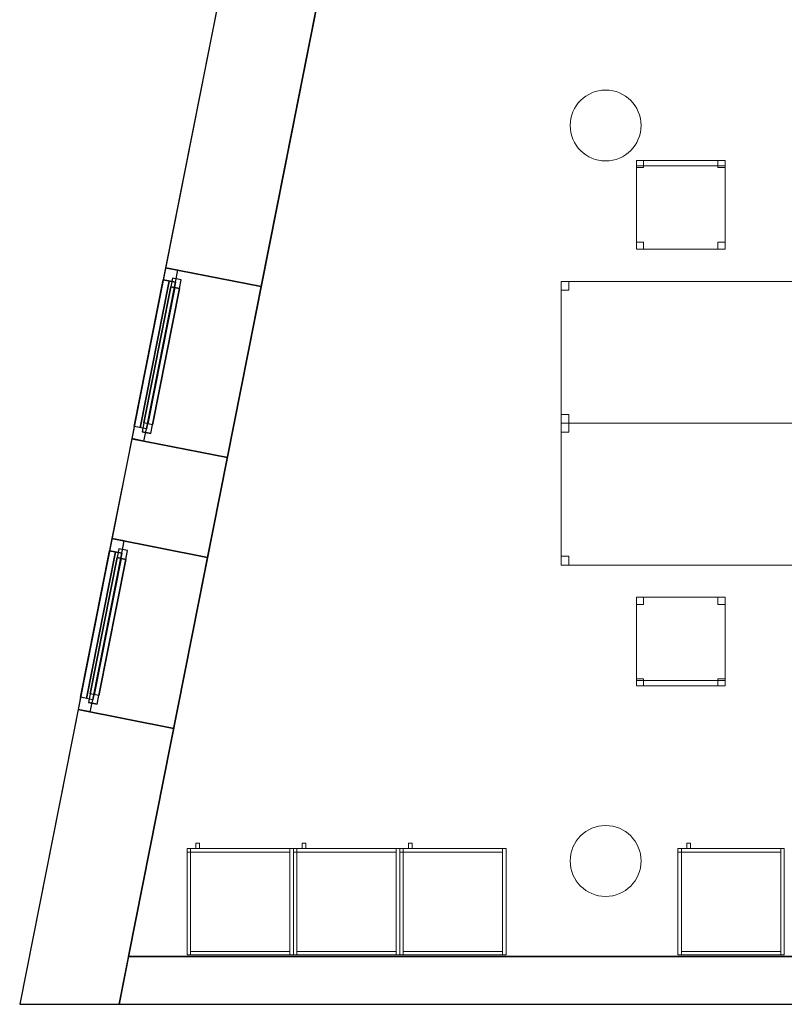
# Model space of a CAD drawing. Header units: metres. Extents: x 397.7 to 427.5, y 12.7 to 28.4.
# Tile 1 of 129: x 397.7 to 402, y 12.8 to 18.4. Entities that reach past the tile are written whole.
import ezdxf

# ---------------------------------------------------------------- set-up
doc = ezdxf.new("R2010")
doc.units = ezdxf.units.M
doc.layers.add('01_CARPINTERIA', color=5, linetype='Continuous', lineweight=25, true_color=0x0000ff)
doc.layers.add('01_SUELOS', color=7, linetype='Continuous', lineweight=25, true_color=0x007f00)
for name, color, linetype, lineweight in [('02_MOBILIARIO', 7, 'Continuous', 18), ('A-COLS-____-MCUT', 7, 'Continuous', 18), ('A-COLS-____-OTLN', 7, 'Continuous', 18), ('A-DETL-____-MBND', 7, 'Continuous', 18), ('A-GENM-____-OTLN', 7, 'Continuous', 18), ('A-WALL-____-MCUT', 7, 'Continuous', 25), ('A-WALL-____-OTLN', 7, 'Continuous', 25), ('Mobiliario', 7, 'Continuous', 18)]:
    doc.layers.add(name, color=color, linetype=linetype, lineweight=lineweight)

# ---------------------------------------------------------------- blocks, each defined once
blk = doc.blocks.new('Family - Façana nord-oest P4-153718-07_PCI_P4')
at = {"layer": 'A-WALL-____-MCUT', "color": 253, "true_color": 0xaaaaaa}
for p, q in [((11.4494, 0.55), (9.8436, 0.55)), ((11.4494, 0), (11.4494, 0.55)), ((13.0072, 0.55), (12.4329, 0.55)), ((12.4329, 0.55), (12.4329, 0)), ((13.0072, 0), (13.0072, 0.55)), ((13.9907, 0.55), (13.9907, 0)), ((15.5778, 0.55), (13.9907, 0.55)), ((15.6867, 0), (15.5778, 0.55)), ((13.9907, 0), (15.6867, 0)), ((9.8436, 0), (11.4494, 0)), ((12.4329, 0), (13.0072, 0))]:
    blk.add_line(p, q, dxfattribs=at)
at = {"layer": 'A-WALL-____-OTLN', "color": 253, "true_color": 0xaaaaaa}
for p, q in [((15.5778, 0.55), (-0.109, 0.55)), ((12.4329, 0.55), (11.4494, 0.55)), ((11.4494, 0.55), (11.4494, 0)), ((12.4329, 0), (12.4329, 0.55)), ((13.9907, 0.55), (13.0072, 0.55)), ((13.0072, 0.55), (13.0072, 0)), ((13.9907, 0), (13.9907, 0.55)), ((15.6867, 0), (15.5778, 0.55)), ((0.1631, 0), (15.6867, 0)), ((11.4494, 0), (12.4329, 0)), ((13.0072, 0), (13.9907, 0))]:
    blk.add_line(p, q, dxfattribs=at)
at = {"layer": 'A-WALL-____-OTLN', "color": 253, "lineweight": 18, "true_color": 0xaaaaaa}
blk.add_line((0, 0), (15.6867, 0), dxfattribs=at)
blk = doc.blocks.new('Family - Vano finestra P4-153720-07_PCI_P4')
at = {"layer": 'A-GENM-____-OTLN', "color": 253, "true_color": 0xaaaaaa}
for p, q in [((398.2018, 15.469), (398.0107, 14.5043)), ((398.0107, 14.5043), (398.2018, 15.469)), ((398.7413, 15.3621), (398.2018, 15.469)), ((398.7413, 15.3621), (398.2018, 15.469)), ((398.5502, 14.3974), (398.7413, 15.3621)), ((398.7413, 15.3621), (398.5502, 14.3974)), ((398.0107, 14.5043), (398.5502, 14.3974)), ((398.5502, 14.3974), (398.0107, 14.5043))]:
    blk.add_line(p, q, dxfattribs=at)
blk = doc.blocks.new('Family - Vano finestra P4-153728-07_PCI_P4')
at = {"layer": 'A-GENM-____-OTLN', "color": 253, "true_color": 0xaaaaaa}
for p, q in [((398.5046, 16.9972), (398.3134, 16.0324)), ((398.3134, 16.0324), (398.5046, 16.9972)), ((399.0441, 16.8903), (398.5046, 16.9972)), ((399.0441, 16.8903), (398.5046, 16.9972)), ((398.8529, 15.9255), (399.0441, 16.8903)), ((399.0441, 16.8903), (398.8529, 15.9255)), ((398.3134, 16.0324), (398.8529, 15.9255)), ((398.8529, 15.9255), (398.3134, 16.0324))]:
    blk.add_line(p, q, dxfattribs=at)
blk = doc.blocks.new('Family - Armai 60x60x60_P4-153734-07_PCI_P4')
at = {"layer": 'A-DETL-____-MBND', "color": 253, "true_color": 0xaaaaaa}
for p, q in [((0.05, 0.6), (0.05, 0.63)), ((0.05, 0.63), (0.07, 0.63)), ((0.05, 0.6), (0.05, 0.63)), ((0.07, 0.63), (0.05, 0.63)), ((0.07, 0.63), (0.07, 0.6)), ((0.07, 0.6), (0.07, 0.63)), ((0, 0.6), (0.02, 0.6)), ((0.02, 0.6), (0, 0.6)), ((0, 0), (0, 0.6)), ((0, 0.6), (0, 0)), ((0, 0.58), (0, 0.6)), ((0, 0.6), (0, 0.58)), ((0, 0.6), (0.02, 0.6)), ((0.02, 0.6), (0, 0.6)), ((0, 0.6), (0.6, 0.6)), ((0.6, 0.6), (0, 0.6)), ((0, 0), (0, 0.6)), ((0, 0.6), (0, 0)), ((0, 0.6), (0.6, 0.6)), ((0.6, 0.6), (0, 0.6)), ((0, 0), (0, 0.6)), ((0, 0.6), (0, 0)), ((0.02, 0.58), (0, 0.58)), ((0, 0.58), (0.02, 0.58)), ((0.02, 0.6), (0.02, 0)), ((0.02, 0), (0.02, 0.6)), ((0.02, 0.6), (0.02, 0.58)), ((0.02, 0.6), (0.02, 0.58)), ((0.02, 0.58), (0.02, 0.6)), ((0.02, 0.6), (0.58, 0.6)), ((0.02, 0.58), (0.02, 0.6)), ((0.58, 0.6), (0.02, 0.6)), ((0.58, 0.58), (0.02, 0.58)), ((0.02, 0.58), (0.58, 0.58)), ((0.07, 0.6), (0.05, 0.6)), ((0.05, 0.6), (0.07, 0.6)), ((0.58, 0.6), (0.6, 0.6)), ((0.6, 0.6), (0.58, 0.6)), ((0.58, 0), (0.58, 0.6)), ((0.58, 0.6), (0.58, 0)), ((0.58, 0.6), (0.58, 0.58)), ((0.58, 0.58), (0.58, 0.6)), ((0.6, 0.6), (0.6, 0)), ((0.6, 0), (0.6, 0.6)), ((0.6, 0.6), (0.6, 0)), ((0.6, 0), (0.6, 0.6)), ((0.6, 0.6), (0.6, 0)), ((0.6, 0), (0.6, 0.6)), ((0.02, 0), (0, 0)), ((0.02, 0), (0, 0)), ((0.6, 0), (0, 0)), ((0, 0), (0.6, 0)), ((0.6, 0), (0, 0)), ((0, 0), (0.6, 0)), ((0.02, 0), (0.02, 0.02)), ((0.02, 0.02), (0.58, 0.02)), ((0.02, 0), (0.02, 0.02)), ((0.58, 0.02), (0.02, 0.02)), ((0.58, 0), (0.02, 0)), ((0.02, 0), (0.58, 0)), ((0.58, 0.02), (0.58, 0)), ((0.58, 0), (0.58, 0.02)), ((0.6, 0), (0.58, 0)), ((0.6, 0), (0.58, 0))]:
    blk.add_line(p, q, dxfattribs=at)
blk = doc.blocks.new('Family - Armai 60x60x60_P4-153749-07_PCI_P4')
at = {"layer": 'A-DETL-____-MBND', "color": 253, "true_color": 0xaaaaaa}
for p, q in [((0.05, 0.6), (0.05, 0.63)), ((0.05, 0.63), (0.07, 0.63)), ((0.05, 0.6), (0.05, 0.63)), ((0.07, 0.63), (0.05, 0.63)), ((0.07, 0.63), (0.07, 0.6)), ((0.07, 0.6), (0.07, 0.63)), ((0, 0.58), (0, 0.6)), ((0, 0.6), (0, 0.58)), ((0, 0.6), (0.02, 0.6)), ((0.02, 0.6), (0, 0.6)), ((0, 0.6), (0.02, 0.6)), ((0.02, 0.6), (0, 0.6)), ((0, 0), (0, 0.6)), ((0, 0.6), (0, 0)), ((0, 0.6), (0.6, 0.6)), ((0.6, 0.6), (0, 0.6)), ((0, 0), (0, 0.6)), ((0, 0.6), (0, 0)), ((0, 0.6), (0.6, 0.6)), ((0.6, 0.6), (0, 0.6)), ((0, 0), (0, 0.6)), ((0, 0.6), (0, 0)), ((0.02, 0.58), (0, 0.58)), ((0, 0.58), (0.02, 0.58)), ((0.02, 0.58), (0.02, 0.6)), ((0.02, 0.6), (0.58, 0.6)), ((0.02, 0.58), (0.02, 0.6)), ((0.58, 0.6), (0.02, 0.6)), ((0.02, 0.6), (0.02, 0.58)), ((0.02, 0.6), (0.02, 0.58)), ((0.02, 0.6), (0.02, 0)), ((0.02, 0), (0.02, 0.6)), ((0.58, 0.58), (0.02, 0.58)), ((0.02, 0.58), (0.58, 0.58)), ((0.07, 0.6), (0.05, 0.6)), ((0.05, 0.6), (0.07, 0.6)), ((0.58, 0.6), (0.6, 0.6)), ((0.6, 0.6), (0.58, 0.6)), ((0.58, 0), (0.58, 0.6)), ((0.58, 0.6), (0.58, 0)), ((0.58, 0.6), (0.58, 0.58)), ((0.58, 0.58), (0.58, 0.6)), ((0.6, 0.6), (0.6, 0)), ((0.6, 0), (0.6, 0.6)), ((0.6, 0.6), (0.6, 0)), ((0.6, 0), (0.6, 0.6)), ((0.6, 0.6), (0.6, 0)), ((0.6, 0), (0.6, 0.6)), ((0.02, 0), (0, 0)), ((0.02, 0), (0, 0)), ((0.6, 0), (0, 0)), ((0, 0), (0.6, 0)), ((0.6, 0), (0, 0)), ((0, 0), (0.6, 0)), ((0.02, 0), (0.02, 0.02)), ((0.02, 0.02), (0.58, 0.02)), ((0.02, 0), (0.02, 0.02)), ((0.58, 0.02), (0.02, 0.02)), ((0.58, 0), (0.02, 0)), ((0.02, 0), (0.58, 0)), ((0.58, 0.02), (0.58, 0)), ((0.58, 0), (0.58, 0.02)), ((0.6, 0), (0.58, 0)), ((0.6, 0), (0.58, 0))]:
    blk.add_line(p, q, dxfattribs=at)
blk = doc.blocks.new('Family - Armai 60x60x60_P4-153897-07_PCI_P4')
at = {"layer": '02_MOBILIARIO', "color": 253, "true_color": 0xaaaaaa}
for p, q in [((0, 0.6), (0.6, 0.6)), ((0.6, 0.6), (0, 0.6)), ((0, 0), (0, 0.6)), ((0, 0.6), (0, 0)), ((0.02, 0.6), (0, 0.6)), ((0, 0), (0, 0.6)), ((0, 0.6), (0, 0.58)), ((0, 0.6), (0.02, 0.6)), ((0.02, 0.58), (0, 0.58)), ((0.02, 0.6), (0.02, 0)), ((0.02, 0.58), (0.02, 0.6)), ((0.02, 0.6), (0.58, 0.6)), ((0.02, 0.6), (0.02, 0.58)), ((0.58, 0.58), (0.02, 0.58)), ((0.6, 0.6), (0.58, 0.6)), ((0.58, 0), (0.58, 0.6)), ((0.58, 0.58), (0.58, 0.6)), ((0.6, 0.6), (0.6, 0)), ((0.6, 0.6), (0.6, 0)), ((0.6, 0), (0.6, 0.6)), ((0.6, 0), (0, 0)), ((0, 0), (0.6, 0)), ((0.02, 0), (0, 0)), ((0.02, 0), (0.02, 0.02)), ((0.02, 0.02), (0.58, 0.02)), ((0.58, 0), (0.02, 0)), ((0.58, 0), (0.58, 0.02)), ((0.6, 0), (0.58, 0))]:
    blk.add_line(p, q, dxfattribs=at)
at = {"layer": 'Mobiliario', "color": 253, "true_color": 0xaaaaaa}
for p, q in [((0.02, 0.6), (0, 0.6)), ((0, 0.6), (0, 0)), ((0, 0.6), (0, 0.58)), ((0.02, 0.6), (0, 0.6)), ((0, 0.58), (0.02, 0.58)), ((0.02, 0), (0.02, 0.6)), ((0.58, 0.6), (0.02, 0.6)), ((0.02, 0.6), (0.02, 0.58)), ((0.02, 0.58), (0.02, 0.6)), ((0.02, 0.58), (0.58, 0.58)), ((0.6, 0.6), (0.58, 0.6)), ((0.58, 0.6), (0.58, 0)), ((0.58, 0.58), (0.58, 0.6)), ((0.6, 0), (0.6, 0.6)), ((0, 0), (0.02, 0)), ((0.58, 0.02), (0.02, 0.02)), ((0.02, 0.02), (0.02, 0)), ((0.02, 0), (0.58, 0)), ((0.58, 0), (0.58, 0.02)), ((0.58, 0), (0.6, 0))]:
    blk.add_line(p, q, dxfattribs=at)
blk = doc.blocks.new('Family - Armai 60x60x60_P4-153931-07_PCI_P4')
at = {"layer": 'A-DETL-____-MBND', "color": 253, "true_color": 0xaaaaaa}
for p, q in [((0.05, 0.6), (0.05, 0.63)), ((0.05, 0.63), (0.07, 0.63)), ((0.05, 0.6), (0.05, 0.63)), ((0.07, 0.63), (0.05, 0.63)), ((0.07, 0.63), (0.07, 0.6)), ((0.07, 0.6), (0.07, 0.63)), ((0, 0.6), (0.6, 0.6)), ((0.6, 0.6), (0, 0.6)), ((0, 0), (0, 0.6)), ((0, 0.6), (0, 0)), ((0, 0.6), (0.6, 0.6)), ((0.6, 0.6), (0, 0.6)), ((0, 0), (0, 0.6)), ((0, 0.6), (0, 0)), ((0, 0.58), (0, 0.6)), ((0, 0.6), (0, 0.58)), ((0, 0.6), (0.02, 0.6)), ((0.02, 0.6), (0, 0.6)), ((0, 0.6), (0.02, 0.6)), ((0.02, 0.6), (0, 0.6)), ((0, 0), (0, 0.6)), ((0, 0.6), (0, 0)), ((0.02, 0.58), (0, 0.58)), ((0, 0.58), (0.02, 0.58)), ((0.02, 0.6), (0.02, 0.58)), ((0.02, 0.6), (0.02, 0.58)), ((0.02, 0.6), (0.02, 0)), ((0.02, 0), (0.02, 0.6)), ((0.02, 0.58), (0.02, 0.6)), ((0.02, 0.6), (0.58, 0.6)), ((0.02, 0.58), (0.02, 0.6)), ((0.58, 0.6), (0.02, 0.6)), ((0.58, 0.58), (0.02, 0.58)), ((0.02, 0.58), (0.58, 0.58)), ((0.07, 0.6), (0.05, 0.6)), ((0.05, 0.6), (0.07, 0.6)), ((0.58, 0.6), (0.6, 0.6)), ((0.6, 0.6), (0.58, 0.6)), ((0.58, 0), (0.58, 0.6)), ((0.58, 0.6), (0.58, 0)), ((0.58, 0.6), (0.58, 0.58)), ((0.58, 0.58), (0.58, 0.6)), ((0.6, 0.6), (0.6, 0)), ((0.6, 0), (0.6, 0.6)), ((0.6, 0.6), (0.6, 0)), ((0.6, 0), (0.6, 0.6)), ((0.6, 0.6), (0.6, 0)), ((0.6, 0), (0.6, 0.6)), ((0.6, 0), (0, 0)), ((0, 0), (0.6, 0)), ((0.6, 0), (0, 0)), ((0, 0), (0.6, 0)), ((0.02, 0), (0, 0)), ((0.02, 0), (0, 0)), ((0.02, 0), (0.02, 0.02)), ((0.02, 0.02), (0.58, 0.02)), ((0.02, 0), (0.02, 0.02)), ((0.58, 0.02), (0.02, 0.02)), ((0.58, 0), (0.02, 0)), ((0.02, 0), (0.58, 0)), ((0.58, 0.02), (0.58, 0)), ((0.58, 0), (0.58, 0.02)), ((0.6, 0), (0.58, 0)), ((0.6, 0), (0.58, 0))]:
    blk.add_line(p, q, dxfattribs=at)
blk = doc.blocks.new('Family - Armai 60x60x60_P4-153939-07_PCI_P4')
at = {"layer": '02_MOBILIARIO', "color": 253, "true_color": 0xaaaaaa}
for p, q in [((0, 0.6), (0.6, 0.6)), ((0.6, 0.6), (0, 0.6)), ((0, 0), (0, 0.6)), ((0, 0.6), (0, 0)), ((0, 0.6), (0, 0.58)), ((0, 0.6), (0.02, 0.6)), ((0.02, 0.6), (0, 0.6)), ((0, 0), (0, 0.6)), ((0.02, 0.58), (0, 0.58)), ((0.02, 0.58), (0.02, 0.6)), ((0.02, 0.6), (0.58, 0.6)), ((0.02, 0.6), (0.02, 0.58)), ((0.02, 0.6), (0.02, 0)), ((0.58, 0.58), (0.02, 0.58)), ((0.58, 0.58), (0.58, 0.6)), ((0.6, 0.6), (0.58, 0.6)), ((0.58, 0), (0.58, 0.6)), ((0.6, 0.6), (0.6, 0)), ((0.6, 0), (0.6, 0.6)), ((0.6, 0.6), (0.6, 0)), ((0.6, 0), (0, 0)), ((0, 0), (0.6, 0)), ((0.02, 0), (0, 0)), ((0.02, 0), (0.02, 0.02)), ((0.02, 0.02), (0.58, 0.02)), ((0.58, 0), (0.02, 0)), ((0.58, 0), (0.58, 0.02)), ((0.6, 0), (0.58, 0))]:
    blk.add_line(p, q, dxfattribs=at)
at = {"layer": 'Mobiliario', "color": 253, "true_color": 0xaaaaaa}
for p, q in [((0, 0.6), (0, 0.58)), ((0.02, 0.6), (0, 0.6)), ((0.02, 0.6), (0, 0.6)), ((0, 0.6), (0, 0)), ((0, 0.58), (0.02, 0.58)), ((0.58, 0.6), (0.02, 0.6)), ((0.02, 0.6), (0.02, 0.58)), ((0.02, 0.58), (0.02, 0.6)), ((0.02, 0), (0.02, 0.6)), ((0.02, 0.58), (0.58, 0.58)), ((0.58, 0.58), (0.58, 0.6)), ((0.6, 0.6), (0.58, 0.6)), ((0.58, 0.6), (0.58, 0)), ((0.6, 0), (0.6, 0.6)), ((0, 0), (0.02, 0)), ((0.58, 0.02), (0.02, 0.02)), ((0.02, 0.02), (0.02, 0)), ((0.02, 0), (0.58, 0)), ((0.58, 0), (0.58, 0.02)), ((0.58, 0), (0.6, 0))]:
    blk.add_line(p, q, dxfattribs=at)
blk = doc.blocks.new('Family - Taula 140X80_P4-153943-07_PCI_P4')
at = {"layer": 'A-DETL-____-MBND', "color": 253, "true_color": 0xaaaaaa}
for p, q in [((0, 0.7501), (0, 0.8001)), ((0, 0.8001), (0.0437, 0.8001)), ((0.0437, 0.8001), (0, 0.8001)), ((0, 0.8001), (0, 0.7501)), ((0, 0), (0, 0.8001)), ((0, 0.8001), (1.3973, 0.8001)), ((1.3973, 0.8001), (0, 0.8001)), ((0, 0.8001), (0, 0)), ((0.0437, 0.8001), (0.0437, 0.7501)), ((0.0437, 0.7501), (0.0437, 0.8001)), ((1.3536, 0.7501), (1.3536, 0.8001)), ((1.3536, 0.8001), (1.3973, 0.8001)), ((1.3973, 0.8001), (1.3536, 0.8001)), ((1.3536, 0.8001), (1.3536, 0.7501)), ((1.3973, 0.8001), (1.3973, 0.7501)), ((1.3973, 0.7501), (1.3973, 0.8001)), ((1.3973, 0.8001), (1.3973, 0)), ((1.3973, 0), (1.3973, 0.8001)), ((0.0437, 0.7501), (0, 0.7501)), ((0, 0.7501), (0.0437, 0.7501)), ((1.3973, 0.7501), (1.3536, 0.7501)), ((1.3536, 0.7501), (1.3973, 0.7501)), ((0, 0), (0, 0.05)), ((0, 0.05), (0.0437, 0.05)), ((0.0437, 0.05), (0, 0.05)), ((0, 0.05), (0, 0)), ((1.3973, 0), (0, 0)), ((0, 0), (1.3973, 0)), ((0.0437, 0), (0, 0)), ((0, 0), (0.0437, 0)), ((0.0437, 0.05), (0.0437, 0)), ((0.0437, 0), (0.0437, 0.05)), ((1.3536, 0), (1.3536, 0.05)), ((1.3536, 0.05), (1.3973, 0.05)), ((1.3973, 0.05), (1.3536, 0.05)), ((1.3536, 0.05), (1.3536, 0)), ((1.3973, 0), (1.3536, 0)), ((1.3536, 0), (1.3973, 0)), ((1.3973, 0.05), (1.3973, 0)), ((1.3973, 0), (1.3973, 0.05))]:
    blk.add_line(p, q, dxfattribs=at)
blk = doc.blocks.new('Family - Armai 60x60x60_P4-153981-07_PCI_P4')
at = {"layer": 'A-DETL-____-MBND', "color": 253, "true_color": 0xaaaaaa}
for p, q in [((0.05, 0.6), (0.05, 0.63)), ((0.05, 0.63), (0.07, 0.63)), ((0.05, 0.6), (0.05, 0.63)), ((0.07, 0.63), (0.05, 0.63)), ((0.07, 0.63), (0.07, 0.6)), ((0.07, 0.6), (0.07, 0.63)), ((0, 0.6), (0.6, 0.6)), ((0.6, 0.6), (0, 0.6)), ((0, 0), (0, 0.6)), ((0, 0.6), (0, 0)), ((0, 0.58), (0, 0.6)), ((0, 0.6), (0, 0.58)), ((0, 0.6), (0.02, 0.6)), ((0.02, 0.6), (0, 0.6)), ((0, 0.6), (0.6, 0.6)), ((0.6, 0.6), (0, 0.6)), ((0, 0), (0, 0.6)), ((0, 0.6), (0, 0)), ((0, 0.6), (0.02, 0.6)), ((0.02, 0.6), (0, 0.6)), ((0, 0), (0, 0.6)), ((0, 0.6), (0, 0)), ((0.02, 0.58), (0, 0.58)), ((0, 0.58), (0.02, 0.58)), ((0.02, 0.58), (0.02, 0.6)), ((0.02, 0.6), (0.58, 0.6)), ((0.02, 0.58), (0.02, 0.6)), ((0.58, 0.6), (0.02, 0.6)), ((0.02, 0.6), (0.02, 0.58)), ((0.02, 0.6), (0.02, 0.58)), ((0.02, 0.6), (0.02, 0)), ((0.02, 0), (0.02, 0.6)), ((0.58, 0.58), (0.02, 0.58)), ((0.02, 0.58), (0.58, 0.58)), ((0.07, 0.6), (0.05, 0.6)), ((0.05, 0.6), (0.07, 0.6)), ((0.58, 0.6), (0.6, 0.6)), ((0.6, 0.6), (0.58, 0.6)), ((0.58, 0), (0.58, 0.6)), ((0.58, 0.6), (0.58, 0)), ((0.58, 0.6), (0.58, 0.58)), ((0.58, 0.58), (0.58, 0.6)), ((0.6, 0.6), (0.6, 0)), ((0.6, 0), (0.6, 0.6)), ((0.6, 0.6), (0.6, 0)), ((0.6, 0), (0.6, 0.6)), ((0.6, 0.6), (0.6, 0)), ((0.6, 0), (0.6, 0.6)), ((0.6, 0), (0, 0)), ((0, 0), (0.6, 0)), ((0.6, 0), (0, 0)), ((0, 0), (0.6, 0)), ((0.02, 0), (0, 0)), ((0.02, 0), (0, 0)), ((0.02, 0), (0.02, 0.02)), ((0.02, 0.02), (0.58, 0.02)), ((0.02, 0), (0.02, 0.02)), ((0.58, 0.02), (0.02, 0.02)), ((0.58, 0), (0.02, 0)), ((0.02, 0), (0.58, 0)), ((0.58, 0.02), (0.58, 0)), ((0.58, 0), (0.58, 0.02)), ((0.6, 0), (0.58, 0)), ((0.6, 0), (0.58, 0))]:
    blk.add_line(p, q, dxfattribs=at)
blk = doc.blocks.new('Family - Armai 60x60x60_P4-153996-07_PCI_P4')
at = {"layer": '02_MOBILIARIO', "color": 253, "true_color": 0xaaaaaa}
for p, q in [((0, 0.6), (0, 0.58)), ((0, 0.6), (0.02, 0.6)), ((0, 0.6), (0.6, 0.6)), ((0.6, 0.6), (0, 0.6)), ((0, 0), (0, 0.6)), ((0, 0.6), (0, 0)), ((0.02, 0.6), (0, 0.6)), ((0, 0), (0, 0.6)), ((0.02, 0.58), (0, 0.58)), ((0.02, 0.6), (0.02, 0.58)), ((0.02, 0.58), (0.02, 0.6)), ((0.02, 0.6), (0.58, 0.6)), ((0.02, 0.6), (0.02, 0)), ((0.58, 0.58), (0.02, 0.58)), ((0.6, 0.6), (0.58, 0.6)), ((0.58, 0), (0.58, 0.6)), ((0.58, 0.58), (0.58, 0.6)), ((0.6, 0.6), (0.6, 0)), ((0.6, 0.6), (0.6, 0)), ((0.6, 0), (0.6, 0.6)), ((0.6, 0), (0, 0)), ((0, 0), (0.6, 0)), ((0.02, 0), (0, 0)), ((0.02, 0), (0.02, 0.02)), ((0.02, 0.02), (0.58, 0.02)), ((0.58, 0), (0.02, 0)), ((0.58, 0), (0.58, 0.02)), ((0.6, 0), (0.58, 0))]:
    blk.add_line(p, q, dxfattribs=at)
at = {"layer": 'Mobiliario', "color": 253, "true_color": 0xaaaaaa}
for p, q in [((0, 0.6), (0, 0.58)), ((0.02, 0.6), (0, 0.6)), ((0.02, 0.6), (0, 0.6)), ((0, 0.6), (0, 0)), ((0, 0.58), (0.02, 0.58)), ((0.02, 0.58), (0.02, 0.6)), ((0.58, 0.6), (0.02, 0.6)), ((0.02, 0.6), (0.02, 0.58)), ((0.02, 0), (0.02, 0.6)), ((0.02, 0.58), (0.58, 0.58)), ((0.6, 0.6), (0.58, 0.6)), ((0.58, 0.6), (0.58, 0)), ((0.58, 0.58), (0.58, 0.6)), ((0.6, 0), (0.6, 0.6)), ((0, 0), (0.02, 0)), ((0.58, 0.02), (0.02, 0.02)), ((0.02, 0.02), (0.02, 0)), ((0.02, 0), (0.58, 0)), ((0.58, 0), (0.58, 0.02)), ((0.58, 0), (0.6, 0))]:
    blk.add_line(p, q, dxfattribs=at)
blk = doc.blocks.new('Family - Armai 60x60x60_P4-154011-07_PCI_P4')
at = {"layer": 'A-DETL-____-MBND', "color": 253, "true_color": 0xaaaaaa}
for p, q in [((0.05, 0.6), (0.05, 0.63)), ((0.05, 0.63), (0.07, 0.63)), ((0.05, 0.6), (0.05, 0.63)), ((0.07, 0.63), (0.05, 0.63)), ((0.07, 0.63), (0.07, 0.6)), ((0.07, 0.6), (0.07, 0.63)), ((0, 0.6), (0.6, 0.6)), ((0.6, 0.6), (0, 0.6)), ((0, 0), (0, 0.6)), ((0, 0.6), (0, 0)), ((0, 0.58), (0, 0.6)), ((0, 0.6), (0, 0.58)), ((0, 0.6), (0.02, 0.6)), ((0.02, 0.6), (0, 0.6)), ((0, 0.6), (0.6, 0.6)), ((0.6, 0.6), (0, 0.6)), ((0, 0), (0, 0.6)), ((0, 0.6), (0, 0)), ((0, 0.6), (0.02, 0.6)), ((0.02, 0.6), (0, 0.6)), ((0, 0), (0, 0.6)), ((0, 0.6), (0, 0)), ((0.02, 0.58), (0, 0.58)), ((0, 0.58), (0.02, 0.58)), ((0.02, 0.6), (0.02, 0.58)), ((0.02, 0.6), (0.02, 0.58)), ((0.02, 0.58), (0.02, 0.6)), ((0.02, 0.6), (0.58, 0.6)), ((0.02, 0.58), (0.02, 0.6)), ((0.58, 0.6), (0.02, 0.6)), ((0.02, 0.6), (0.02, 0)), ((0.02, 0), (0.02, 0.6)), ((0.58, 0.58), (0.02, 0.58)), ((0.02, 0.58), (0.58, 0.58)), ((0.07, 0.6), (0.05, 0.6)), ((0.05, 0.6), (0.07, 0.6)), ((0.58, 0.6), (0.58, 0.58)), ((0.58, 0.58), (0.58, 0.6)), ((0.58, 0.6), (0.6, 0.6)), ((0.6, 0.6), (0.58, 0.6)), ((0.58, 0), (0.58, 0.6)), ((0.58, 0.6), (0.58, 0)), ((0.6, 0.6), (0.6, 0)), ((0.6, 0), (0.6, 0.6)), ((0.6, 0.6), (0.6, 0)), ((0.6, 0), (0.6, 0.6)), ((0.6, 0.6), (0.6, 0)), ((0.6, 0), (0.6, 0.6)), ((0.6, 0), (0, 0)), ((0, 0), (0.6, 0)), ((0.6, 0), (0, 0)), ((0, 0), (0.6, 0)), ((0.02, 0), (0, 0)), ((0.02, 0), (0, 0)), ((0.02, 0), (0.02, 0.02)), ((0.02, 0.02), (0.58, 0.02)), ((0.02, 0), (0.02, 0.02)), ((0.58, 0.02), (0.02, 0.02)), ((0.58, 0), (0.02, 0)), ((0.02, 0), (0.58, 0)), ((0.58, 0.02), (0.58, 0)), ((0.58, 0), (0.58, 0.02)), ((0.6, 0), (0.58, 0)), ((0.6, 0), (0.58, 0))]:
    blk.add_line(p, q, dxfattribs=at)
blk = doc.blocks.new('Family - Armai 60x60x60_P4-154033-07_PCI_P4')
at = {"layer": '02_MOBILIARIO', "color": 253, "true_color": 0xaaaaaa}
for p, q in [((0, 0.6), (0, 0.58)), ((0, 0.6), (0.02, 0.6)), ((0.02, 0.6), (0, 0.6)), ((0, 0), (0, 0.6)), ((0, 0.6), (0.6, 0.6)), ((0.6, 0.6), (0, 0.6)), ((0, 0), (0, 0.6)), ((0, 0.6), (0, 0)), ((0.02, 0.58), (0, 0.58)), ((0.02, 0.6), (0.02, 0.58)), ((0.02, 0.58), (0.02, 0.6)), ((0.02, 0.6), (0.58, 0.6)), ((0.02, 0.6), (0.02, 0)), ((0.58, 0.58), (0.02, 0.58)), ((0.58, 0.58), (0.58, 0.6)), ((0.6, 0.6), (0.58, 0.6)), ((0.58, 0), (0.58, 0.6)), ((0.6, 0.6), (0.6, 0)), ((0.6, 0.6), (0.6, 0)), ((0.6, 0), (0.6, 0.6)), ((0.02, 0), (0, 0)), ((0.6, 0), (0, 0)), ((0, 0), (0.6, 0)), ((0.02, 0), (0.02, 0.02)), ((0.02, 0.02), (0.58, 0.02)), ((0.58, 0), (0.02, 0)), ((0.58, 0), (0.58, 0.02)), ((0.6, 0), (0.58, 0))]:
    blk.add_line(p, q, dxfattribs=at)
at = {"layer": 'Mobiliario', "color": 253, "true_color": 0xaaaaaa}
for p, q in [((0, 0.6), (0, 0.58)), ((0.02, 0.6), (0, 0.6)), ((0.02, 0.6), (0, 0.6)), ((0, 0.6), (0, 0)), ((0, 0.58), (0.02, 0.58)), ((0.02, 0.58), (0.02, 0.6)), ((0.58, 0.6), (0.02, 0.6)), ((0.02, 0.6), (0.02, 0.58)), ((0.02, 0), (0.02, 0.6)), ((0.02, 0.58), (0.58, 0.58)), ((0.58, 0.58), (0.58, 0.6)), ((0.6, 0.6), (0.58, 0.6)), ((0.58, 0.6), (0.58, 0)), ((0.6, 0), (0.6, 0.6)), ((0, 0), (0.02, 0)), ((0.58, 0.02), (0.02, 0.02)), ((0.02, 0.02), (0.02, 0)), ((0.02, 0), (0.58, 0)), ((0.58, 0), (0.58, 0.02)), ((0.58, 0), (0.6, 0))]:
    blk.add_line(p, q, dxfattribs=at)
blk = doc.blocks.new('Family - Armai 60x60x60_P4-154138-07_PCI_P4')
at = {"layer": 'A-DETL-____-MBND', "color": 253, "true_color": 0xaaaaaa}
for p, q in [((0.05, 0.6), (0.05, 0.63)), ((0.05, 0.63), (0.07, 0.63)), ((0.05, 0.6), (0.05, 0.63)), ((0.07, 0.63), (0.05, 0.63)), ((0.07, 0.63), (0.07, 0.6)), ((0.07, 0.6), (0.07, 0.63)), ((0, 0.6), (0.6, 0.6)), ((0.6, 0.6), (0, 0.6)), ((0, 0), (0, 0.6)), ((0, 0.6), (0, 0)), ((0, 0.6), (0.02, 0.6)), ((0.02, 0.6), (0, 0.6)), ((0, 0), (0, 0.6)), ((0, 0.6), (0, 0)), ((0, 0.58), (0, 0.6)), ((0, 0.6), (0, 0.58)), ((0, 0.6), (0.02, 0.6)), ((0.02, 0.6), (0, 0.6)), ((0, 0.6), (0.6, 0.6)), ((0.6, 0.6), (0, 0.6)), ((0, 0), (0, 0.6)), ((0, 0.6), (0, 0)), ((0.02, 0.58), (0, 0.58)), ((0, 0.58), (0.02, 0.58)), ((0.02, 0.58), (0.02, 0.6)), ((0.02, 0.6), (0.58, 0.6)), ((0.02, 0.58), (0.02, 0.6)), ((0.58, 0.6), (0.02, 0.6)), ((0.02, 0.6), (0.02, 0)), ((0.02, 0), (0.02, 0.6)), ((0.02, 0.6), (0.02, 0.58)), ((0.02, 0.6), (0.02, 0.58)), ((0.58, 0.58), (0.02, 0.58)), ((0.02, 0.58), (0.58, 0.58)), ((0.07, 0.6), (0.05, 0.6)), ((0.05, 0.6), (0.07, 0.6)), ((0.58, 0.6), (0.6, 0.6)), ((0.6, 0.6), (0.58, 0.6)), ((0.58, 0), (0.58, 0.6)), ((0.58, 0.6), (0.58, 0)), ((0.58, 0.6), (0.58, 0.58)), ((0.58, 0.58), (0.58, 0.6)), ((0.6, 0.6), (0.6, 0)), ((0.6, 0), (0.6, 0.6)), ((0.6, 0.6), (0.6, 0)), ((0.6, 0), (0.6, 0.6)), ((0.6, 0.6), (0.6, 0)), ((0.6, 0), (0.6, 0.6)), ((0.6, 0), (0, 0)), ((0, 0), (0.6, 0)), ((0.02, 0), (0, 0)), ((0.02, 0), (0, 0)), ((0.6, 0), (0, 0)), ((0, 0), (0.6, 0)), ((0.02, 0), (0.02, 0.02)), ((0.02, 0.02), (0.58, 0.02)), ((0.02, 0), (0.02, 0.02)), ((0.58, 0.02), (0.02, 0.02)), ((0.58, 0), (0.02, 0)), ((0.02, 0), (0.58, 0)), ((0.58, 0.02), (0.58, 0)), ((0.58, 0), (0.58, 0.02)), ((0.6, 0), (0.58, 0)), ((0.6, 0), (0.58, 0))]:
    blk.add_line(p, q, dxfattribs=at)
blk = doc.blocks.new('Family - Mur P4-154190-07_PCI_P4')
at = {"layer": 'A-WALL-____-MCUT', "color": 253, "true_color": 0xaaaaaa}
for p, q in [((0.0535, 0.27), (0, 0)), ((25.4717, 0.27), (0.0535, 0.27)), ((0, 0), (25.4157, 0))]:
    blk.add_line(p, q, dxfattribs=at)
at = {"layer": 'A-WALL-____-OTLN', "color": 253, "true_color": 0xaaaaaa}
for p, q in [((0.0535, 0.27), (0, 0)), ((25.4717, 0.27), (0.0535, 0.27)), ((0, 0), (25.4157, 0))]:
    blk.add_line(p, q, dxfattribs=at)
at = {"layer": 'A-WALL-____-OTLN', "color": 253, "lineweight": 18, "true_color": 0xaaaaaa}
blk.add_line((0, 0), (25.4157, 0), dxfattribs=at)
blk = doc.blocks.new('Family - Pilar P4-154260-07_PCI_P4')
at = {"layer": 'A-COLS-____-MCUT', "color": 253, "true_color": 0xaaaaaa}
for start, end in [(360, 180), (180, 360)]:
    blk.add_arc((0.2, 0.2), 0.2, start, end, dxfattribs=at)
at = {"layer": 'A-COLS-____-OTLN', "color": 253, "true_color": 0xaaaaaa}
for start, end in [(360, 180), (180, 360)]:
    blk.add_arc((0.2, 0.2), 0.2, start, end, dxfattribs=at)
blk = doc.blocks.new('Family - Armai 60x60x60_P4-154306-07_PCI_P4')
at = {"layer": 'A-DETL-____-MBND', "color": 253, "true_color": 0xaaaaaa}
for p, q in [((0.05, 0.6), (0.05, 0.63)), ((0.05, 0.63), (0.07, 0.63)), ((0.05, 0.6), (0.05, 0.63)), ((0.07, 0.63), (0.05, 0.63)), ((0.07, 0.63), (0.07, 0.6)), ((0.07, 0.6), (0.07, 0.63)), ((0, 0.6), (0.6, 0.6)), ((0.6, 0.6), (0, 0.6)), ((0, 0), (0, 0.6)), ((0, 0.6), (0, 0)), ((0, 0.58), (0, 0.6)), ((0, 0.6), (0, 0.58)), ((0, 0.6), (0.02, 0.6)), ((0.02, 0.6), (0, 0.6)), ((0, 0.6), (0.6, 0.6)), ((0.6, 0.6), (0, 0.6)), ((0, 0), (0, 0.6)), ((0, 0.6), (0, 0)), ((0, 0.6), (0.02, 0.6)), ((0.02, 0.6), (0, 0.6)), ((0, 0), (0, 0.6)), ((0, 0.6), (0, 0)), ((0.02, 0.58), (0, 0.58)), ((0, 0.58), (0.02, 0.58)), ((0.02, 0.6), (0.02, 0.58)), ((0.02, 0.6), (0.02, 0.58)), ((0.02, 0.58), (0.02, 0.6)), ((0.02, 0.6), (0.58, 0.6)), ((0.02, 0.58), (0.02, 0.6)), ((0.58, 0.6), (0.02, 0.6)), ((0.02, 0.6), (0.02, 0)), ((0.02, 0), (0.02, 0.6)), ((0.58, 0.58), (0.02, 0.58)), ((0.02, 0.58), (0.58, 0.58)), ((0.07, 0.6), (0.05, 0.6)), ((0.05, 0.6), (0.07, 0.6)), ((0.58, 0.6), (0.58, 0.58)), ((0.58, 0.58), (0.58, 0.6)), ((0.58, 0.6), (0.6, 0.6)), ((0.6, 0.6), (0.58, 0.6)), ((0.58, 0), (0.58, 0.6)), ((0.58, 0.6), (0.58, 0)), ((0.6, 0.6), (0.6, 0)), ((0.6, 0), (0.6, 0.6)), ((0.6, 0.6), (0.6, 0)), ((0.6, 0), (0.6, 0.6)), ((0.6, 0.6), (0.6, 0)), ((0.6, 0), (0.6, 0.6)), ((0.6, 0), (0, 0)), ((0, 0), (0.6, 0)), ((0.6, 0), (0, 0)), ((0, 0), (0.6, 0)), ((0.02, 0), (0, 0)), ((0.02, 0), (0, 0)), ((0.02, 0), (0.02, 0.02)), ((0.02, 0.02), (0.58, 0.02)), ((0.02, 0), (0.02, 0.02)), ((0.58, 0.02), (0.02, 0.02)), ((0.58, 0), (0.02, 0)), ((0.02, 0), (0.58, 0)), ((0.58, 0.02), (0.58, 0)), ((0.58, 0), (0.58, 0.02)), ((0.6, 0), (0.58, 0)), ((0.6, 0), (0.58, 0))]:
    blk.add_line(p, q, dxfattribs=at)
blk = doc.blocks.new('Family - Armai 60x60x60_P4-154320-07_PCI_P4')
at = {"layer": 'A-DETL-____-MBND', "color": 253, "true_color": 0xaaaaaa}
for p, q in [((0.05, 0.6), (0.05, 0.63)), ((0.05, 0.63), (0.07, 0.63)), ((0.05, 0.6), (0.05, 0.63)), ((0.07, 0.63), (0.05, 0.63)), ((0.07, 0.63), (0.07, 0.6)), ((0.07, 0.6), (0.07, 0.63)), ((0, 0.6), (0.02, 0.6)), ((0.02, 0.6), (0, 0.6)), ((0, 0), (0, 0.6)), ((0, 0.6), (0, 0)), ((0, 0.58), (0, 0.6)), ((0, 0.6), (0, 0.58)), ((0, 0.6), (0.02, 0.6)), ((0.02, 0.6), (0, 0.6)), ((0, 0.6), (0.6, 0.6)), ((0.6, 0.6), (0, 0.6)), ((0, 0), (0, 0.6)), ((0, 0.6), (0, 0)), ((0, 0.6), (0.6, 0.6)), ((0.6, 0.6), (0, 0.6)), ((0, 0), (0, 0.6)), ((0, 0.6), (0, 0)), ((0.02, 0.58), (0, 0.58)), ((0, 0.58), (0.02, 0.58)), ((0.02, 0.6), (0.02, 0)), ((0.02, 0), (0.02, 0.6)), ((0.02, 0.6), (0.02, 0.58)), ((0.02, 0.6), (0.02, 0.58)), ((0.02, 0.58), (0.02, 0.6)), ((0.02, 0.6), (0.58, 0.6)), ((0.02, 0.58), (0.02, 0.6)), ((0.58, 0.6), (0.02, 0.6)), ((0.58, 0.58), (0.02, 0.58)), ((0.02, 0.58), (0.58, 0.58)), ((0.07, 0.6), (0.05, 0.6)), ((0.05, 0.6), (0.07, 0.6)), ((0.58, 0.6), (0.6, 0.6)), ((0.6, 0.6), (0.58, 0.6)), ((0.58, 0), (0.58, 0.6)), ((0.58, 0.6), (0.58, 0)), ((0.58, 0.6), (0.58, 0.58)), ((0.58, 0.58), (0.58, 0.6)), ((0.6, 0.6), (0.6, 0)), ((0.6, 0), (0.6, 0.6)), ((0.6, 0.6), (0.6, 0)), ((0.6, 0), (0.6, 0.6)), ((0.6, 0.6), (0.6, 0)), ((0.6, 0), (0.6, 0.6)), ((0.02, 0), (0, 0)), ((0.02, 0), (0, 0)), ((0.6, 0), (0, 0)), ((0, 0), (0.6, 0)), ((0.6, 0), (0, 0)), ((0, 0), (0.6, 0)), ((0.02, 0), (0.02, 0.02)), ((0.02, 0.02), (0.58, 0.02)), ((0.02, 0), (0.02, 0.02)), ((0.58, 0.02), (0.02, 0.02)), ((0.58, 0), (0.02, 0)), ((0.02, 0), (0.58, 0)), ((0.58, 0.02), (0.58, 0)), ((0.58, 0), (0.58, 0.02)), ((0.6, 0), (0.58, 0)), ((0.6, 0), (0.58, 0))]:
    blk.add_line(p, q, dxfattribs=at)
blk = doc.blocks.new('Forma directa - LONDR55-XX_ZZ-ARQ-CAA-M3D-Londres55-153737-07_PCI_P4')
at = {"layer": '01_CARPINTERIA', "color": 161, "true_color": 0xaaaaff}
for p, q in [((0.07, 0.07), (0, 0.07)), ((0, 0.07), (0, 0)), ((0.07, 0.07), (0, 0.07)), ((0, 0.07), (0, 0)), ((0.1, 0.1), (0.05, 0.1)), ((0.05, 0.1), (0.05, 0.05)), ((0.1, 0.1), (0.05, 0.1)), ((0.05, 0.1), (0.05, 0.05)), ((0.07, 0.07), (0.9135, 0.07)), ((0.9135, 0.07), (0.07, 0.07)), ((0.07, 0.07), (0.07, 0)), ((0.07, 0), (0.07, 0.07)), ((0.07, 0), (0.07, 0.07)), ((0.07, 0.07), (0.07, 0)), ((0.1, 0.05), (0.1, 0.1)), ((0.1, 0.1), (0.1, 0.05)), ((0.1, 0.1), (0.8835, 0.1)), ((0.8835, 0.1), (0.1, 0.1)), ((0.1, 0.1), (0.1, 0.05)), ((0.1, 0.05), (0.1, 0.1)), ((0.8835, 0.075), (0.1, 0.075)), ((0.8835, 0.075), (0.1, 0.075)), ((0.9335, 0.1), (0.8835, 0.1)), ((0.8835, 0.1), (0.8835, 0.05)), ((0.9335, 0.1), (0.8835, 0.1)), ((0.8835, 0.1), (0.8835, 0.05)), ((0.8835, 0.1), (0.8835, 0.05)), ((0.8835, 0.1), (0.8835, 0.05)), ((0.9135, 0.07), (0.9135, 0)), ((0.9135, 0.07), (0.9135, 0)), ((0.9835, 0.07), (0.9135, 0.07)), ((0.9135, 0.07), (0.9135, 0)), ((0.9835, 0.07), (0.9135, 0.07)), ((0.9135, 0.07), (0.9135, 0)), ((0.9335, 0.05), (0.9335, 0.1)), ((0.9335, 0.1), (0.9335, 0.05)), ((0.9835, 0), (0.9835, 0.07)), ((0.9835, 0.07), (0.9835, 0)), ((0, 0), (0.07, 0)), ((0, 0), (0.07, 0)), ((0.05, 0.05), (0.1, 0.05)), ((0.05, 0.05), (0.1, 0.05)), ((0.9135, 0.035), (0.07, 0.035)), ((0.07, 0.035), (0.9135, 0.035)), ((0.07, 0), (0.9135, 0)), ((0.9135, 0), (0.07, 0)), ((0.1, 0.05), (0.8835, 0.05)), ((0.8835, 0.05), (0.1, 0.05)), ((0.8835, 0.05), (0.9335, 0.05)), ((0.8835, 0.05), (0.9335, 0.05)), ((0.9135, 0), (0.9835, 0)), ((0.9135, 0), (0.9835, 0))]:
    blk.add_line(p, q, dxfattribs=at)
blk = doc.blocks.new('Forma directa - Finestra P4-154374-07_PCI_P4')
blk.add_blockref('Forma directa - LONDR55-XX_ZZ-ARQ-CAA-M3D-Londres55-153737-07_PCI_P4', (0, 0))
blk = doc.blocks.new('Family - Taula 140X80_P4-154410-07_PCI_P4')
at = {"layer": 'A-DETL-____-MBND', "color": 253, "true_color": 0xaaaaaa}
for p, q in [((0, 0.8001), (0.0437, 0.8001)), ((0, 0.7501), (0, 0.8001)), ((0.0437, 0.8001), (0, 0.8001)), ((0, 0.8001), (0, 0.7501)), ((0, 0.8001), (1.3973, 0.8001)), ((0, 0), (0, 0.8001)), ((1.3973, 0.8001), (0, 0.8001)), ((0, 0.8001), (0, 0)), ((0.0437, 0.8001), (0.0437, 0.7501)), ((0.0437, 0.7501), (0.0437, 0.8001)), ((1.3536, 0.8001), (1.3973, 0.8001)), ((1.3536, 0.7501), (1.3536, 0.8001)), ((1.3973, 0.8001), (1.3536, 0.8001)), ((1.3536, 0.8001), (1.3536, 0.7501)), ((1.3973, 0.8001), (1.3973, 0.7501)), ((1.3973, 0.7501), (1.3973, 0.8001)), ((1.3973, 0.8001), (1.3973, 0)), ((1.3973, 0), (1.3973, 0.8001)), ((0.0437, 0.7501), (0, 0.7501)), ((0, 0.7501), (0.0437, 0.7501)), ((1.3973, 0.7501), (1.3536, 0.7501)), ((1.3536, 0.7501), (1.3973, 0.7501)), ((0, 0.05), (0.0437, 0.05)), ((0, 0), (0, 0.05)), ((0.0437, 0.05), (0, 0.05)), ((0, 0.05), (0, 0)), ((0.0437, 0), (0, 0)), ((0, 0), (0.0437, 0)), ((0, 0), (1.3973, 0)), ((0.0437, 0.05), (0.0437, 0)), ((0.0437, 0), (0.0437, 0.05)), ((1.3536, 0.05), (1.3973, 0.05)), ((1.3536, 0), (1.3536, 0.05)), ((1.3973, 0.05), (1.3536, 0.05)), ((1.3536, 0.05), (1.3536, 0)), ((1.3973, 0), (1.3536, 0)), ((1.3536, 0), (1.3973, 0)), ((1.3973, 0.05), (1.3973, 0)), ((1.3973, 0), (1.3973, 0.05)), ((1.3973, 0), (0, 0))]:
    blk.add_line(p, q, dxfattribs=at)
blk = doc.blocks.new('Family - Cadira d_Oficina_P4-154416-07_PCI_P4')
at = {"layer": 'A-DETL-____-MBND', "color": 253, "true_color": 0xaaaaaa}
for p, q in [((0, 0.46), (0, 0.5)), ((0, 0.5), (0.04, 0.5)), ((0.04, 0.5), (0, 0.5)), ((0, 0.5), (0, 0.46)), ((0, 0), (0, 0.5)), ((0, 0.5), (0.5, 0.5)), ((0.5, 0.5), (0, 0.5)), ((0, 0.5), (0, 0)), ((0, 0.47), (0, 0.5)), ((0, 0.5), (0.5, 0.5)), ((0.5, 0.5), (0, 0.5)), ((0, 0.5), (0, 0.47)), ((0.5, 0.47), (0, 0.47)), ((0, 0.47), (0.5, 0.47)), ((0.04, 0.46), (0, 0.46)), ((0, 0.46), (0.04, 0.46)), ((0.04, 0.5), (0.04, 0.46)), ((0.04, 0.46), (0.04, 0.5)), ((0.46, 0.46), (0.46, 0.5)), ((0.46, 0.5), (0.5, 0.5)), ((0.5, 0.5), (0.46, 0.5)), ((0.46, 0.5), (0.46, 0.46)), ((0.5, 0.46), (0.46, 0.46)), ((0.46, 0.46), (0.5, 0.46)), ((0.5, 0.5), (0.5, 0.46)), ((0.5, 0.46), (0.5, 0.5)), ((0.5, 0.5), (0.5, 0)), ((0.5, 0), (0.5, 0.5)), ((0.5, 0.5), (0.5, 0.47)), ((0.5, 0.47), (0.5, 0.5)), ((0, 0), (0, 0.04)), ((0, 0.04), (0.04, 0.04)), ((0.04, 0.04), (0, 0.04)), ((0, 0.04), (0, 0)), ((0.5, 0), (0, 0)), ((0, 0), (0.5, 0)), ((0.04, 0), (0, 0)), ((0, 0), (0.04, 0)), ((0.04, 0.04), (0.04, 0)), ((0.04, 0), (0.04, 0.04)), ((0.46, 0), (0.46, 0.04)), ((0.46, 0.04), (0.5, 0.04)), ((0.5, 0.04), (0.46, 0.04)), ((0.46, 0.04), (0.46, 0)), ((0.5, 0), (0.46, 0)), ((0.46, 0), (0.5, 0)), ((0.5, 0.04), (0.5, 0)), ((0.5, 0), (0.5, 0.04))]:
    blk.add_line(p, q, dxfattribs=at)
blk = doc.blocks.new('Family - Cadira d_Oficina_P4-154464-07_PCI_P4')
at = {"layer": 'A-DETL-____-MBND', "color": 253, "true_color": 0xaaaaaa}
for p, q in [((0, 0.46), (0, 0.5)), ((0, 0.5), (0.04, 0.5)), ((0.04, 0.5), (0, 0.5)), ((0, 0.5), (0, 0.46)), ((0, 0.5), (0.5, 0.5)), ((0, 0), (0, 0.5)), ((0.5, 0.5), (0, 0.5)), ((0, 0.5), (0, 0)), ((0.04, 0.46), (0, 0.46)), ((0, 0.46), (0.04, 0.46)), ((0.04, 0.5), (0.04, 0.46)), ((0.04, 0.46), (0.04, 0.5)), ((0.46, 0.46), (0.46, 0.5)), ((0.46, 0.5), (0.5, 0.5)), ((0.5, 0.5), (0.46, 0.5)), ((0.46, 0.5), (0.46, 0.46)), ((0.5, 0.46), (0.46, 0.46)), ((0.46, 0.46), (0.5, 0.46)), ((0.5, 0.5), (0.5, 0.46)), ((0.5, 0.46), (0.5, 0.5)), ((0.5, 0.5), (0.5, 0)), ((0.5, 0), (0.5, 0.5)), ((0, 0), (0, 0.04)), ((0, 0.04), (0.04, 0.04)), ((0.04, 0.04), (0, 0.04)), ((0, 0.04), (0, 0)), ((0, 0), (0, 0.03)), ((0, 0.03), (0.5, 0.03)), ((0.5, 0.03), (0, 0.03)), ((0, 0.03), (0, 0)), ((0.5, 0), (0, 0)), ((0.04, 0), (0, 0)), ((0, 0), (0.04, 0)), ((0, 0), (0.5, 0)), ((0.04, 0.04), (0.04, 0)), ((0.04, 0), (0.04, 0.04)), ((0.46, 0), (0.46, 0.04)), ((0.46, 0.04), (0.5, 0.04)), ((0.5, 0.04), (0.46, 0.04)), ((0.46, 0.04), (0.46, 0)), ((0.5, 0), (0.46, 0)), ((0.5, 0.04), (0.5, 0)), ((0.5, 0), (0.5, 0.04)), ((0.5, 0.03), (0.5, 0)), ((0.5, 0), (0.5, 0.03)), ((0, 0), (0.5, 0)), ((0.5, 0), (0, 0)), ((0.46, 0), (0.5, 0))]:
    blk.add_line(p, q, dxfattribs=at)
blk = doc.blocks.new('Family - Pilar P4-154468-07_PCI_P4')
at = {"layer": 'A-COLS-____-MCUT', "color": 253, "true_color": 0xaaaaaa}
for start, end in [(360, 180), (180, 360)]:
    blk.add_arc((0.2, 0.2), 0.2, start, end, dxfattribs=at)
at = {"layer": 'A-COLS-____-OTLN', "color": 253, "true_color": 0xaaaaaa}
for start, end in [(360, 180), (180, 360)]:
    blk.add_arc((0.2, 0.2), 0.2, start, end, dxfattribs=at)
blk = doc.blocks.new('Family - LONDR55-XX_ZZ-ARQ-CAA-M3D-Londres55-154484-07_PCI_P4')
at = {"layer": '01_SUELOS', "color": 9, "true_color": 0xaad4aa}
for p, q in [((2.9635, 14.9576), (0, 0)), ((0, 0), (2.9635, 14.9576)), ((0, 0), (25.4182, 0)), ((25.4182, 0), (0, 0))]:
    blk.add_line(p, q, dxfattribs=at)
blk = doc.blocks.new('Forma directa - Finestra P4-154503-07_PCI_P4')
blk.add_blockref('Forma directa - LONDR55-XX_ZZ-ARQ-CAA-M3D-Londres55-153737-07_PCI_P4', (0, 0))
blk = doc.blocks.new('LONDR55-XX_ZZ-ARQ-CAA-M3D-Londres55_ifc-1-07_PCI_P4')
at = {"layer": '01_CARPINTERIA', "color": 253, "lineweight": 18, "true_color": 0xaaaaaa}
for name, p, rotation in [('Forma directa - Finestra P4-154503-07_PCI_P4', (398.5046, 16.9972), 258.7933569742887), ('Forma directa - Finestra P4-154374-07_PCI_P4', (398.2018, 15.469), 258.7933569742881)]:
    blk.add_blockref(name, p, dxfattribs=dict(at, rotation=rotation))
at = {"layer": '01_SUELOS', "color": 253, "lineweight": 18, "true_color": 0xaaaaaa}
blk.add_blockref('Family - LONDR55-XX_ZZ-ARQ-CAA-M3D-Londres55-154484-07_PCI_P4', (398.2952, 13.1106), dxfattribs=at)
at = {"layer": '02_MOBILIARIO', "color": 253, "lineweight": 18, "true_color": 0xaaaaaa}
for name, p in [('Family - Cadira d_Oficina_P4-154416-07_PCI_P4', (401.1611, 17.1018)), ('Family - Taula 140X80_P4-154410-07_PCI_P4', (400.7364, 16.1195)), ('Family - Taula 140X80_P4-153943-07_PCI_P4', (400.7364, 15.3195)), ('Family - Cadira d_Oficina_P4-154464-07_PCI_P4', (401.1611, 14.6372)), ('Family - Armai 60x60x60_P4-153734-07_PCI_P4', (398.6253, 13.1195)), ('Family - Armai 60x60x60_P4-154306-07_PCI_P4', (398.6253, 13.1195)), ('Family - Armai 60x60x60_P4-153931-07_PCI_P4', (399.2253, 13.1195)), ('Family - Armai 60x60x60_P4-154138-07_PCI_P4', (399.2253, 13.1195)), ('Family - Armai 60x60x60_P4-153749-07_PCI_P4', (399.8253, 13.1195)), ('Family - Armai 60x60x60_P4-154320-07_PCI_P4', (399.8253, 13.1195)), ('Family - Armai 60x60x60_P4-153981-07_PCI_P4', (401.3953, 13.1195)), ('Family - Armai 60x60x60_P4-154011-07_PCI_P4', (401.3953, 13.1195)), ('Family - Armai 60x60x60_P4-153996-07_PCI_P4', (398.6253, 13.1195)), ('Family - Armai 60x60x60_P4-153939-07_PCI_P4', (399.2253, 13.1195)), ('Family - Armai 60x60x60_P4-153897-07_PCI_P4', (399.8253, 13.1195)), ('Family - Armai 60x60x60_P4-154033-07_PCI_P4', (401.3953, 13.1195))]:
    blk.add_blockref(name, p, dxfattribs=at)
at = {"layer": 'A-COLS-____-OTLN', "color": 253, "lineweight": 18, "true_color": 0xaaaaaa}
for name, p in [('Family - Pilar P4-154260-07_PCI_P4', (400.787, 17.5995)), ('Family - Pilar P4-154468-07_PCI_P4', (400.787, 13.4495))]:
    blk.add_blockref(name, p, dxfattribs=at)
at = {"layer": 'A-GENM-____-OTLN', "color": 253, "lineweight": 18, "true_color": 0xaaaaaa}
for name in ['Family - Vano finestra P4-153728-07_PCI_P4', 'Family - Vano finestra P4-153720-07_PCI_P4']:
    blk.add_blockref(name, (0, 0), dxfattribs=at)
at = {"layer": 'A-WALL-____-OTLN', "color": 253, "lineweight": 18, "true_color": 0xaaaaaa, "rotation": 258.7933562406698}
blk.add_blockref('Family - Façana nord-oest P4-153718-07_PCI_P4', (400.7297, 28.2282), dxfattribs=at)
at = {"layer": 'A-WALL-____-OTLN', "color": 253, "lineweight": 18, "true_color": 0xaaaaaa}
blk.add_blockref('Family - Mur P4-154190-07_PCI_P4', (398.2417, 12.8406), dxfattribs=at)

msp = doc.modelspace()

# ---------------------------------------------------------------- block references
at = {"lineweight": 5}
msp.add_blockref('LONDR55-XX_ZZ-ARQ-CAA-M3D-Londres55_ifc-1-07_PCI_P4', (0, 0), dxfattribs=at)

doc.saveas('drawing.dxf')
